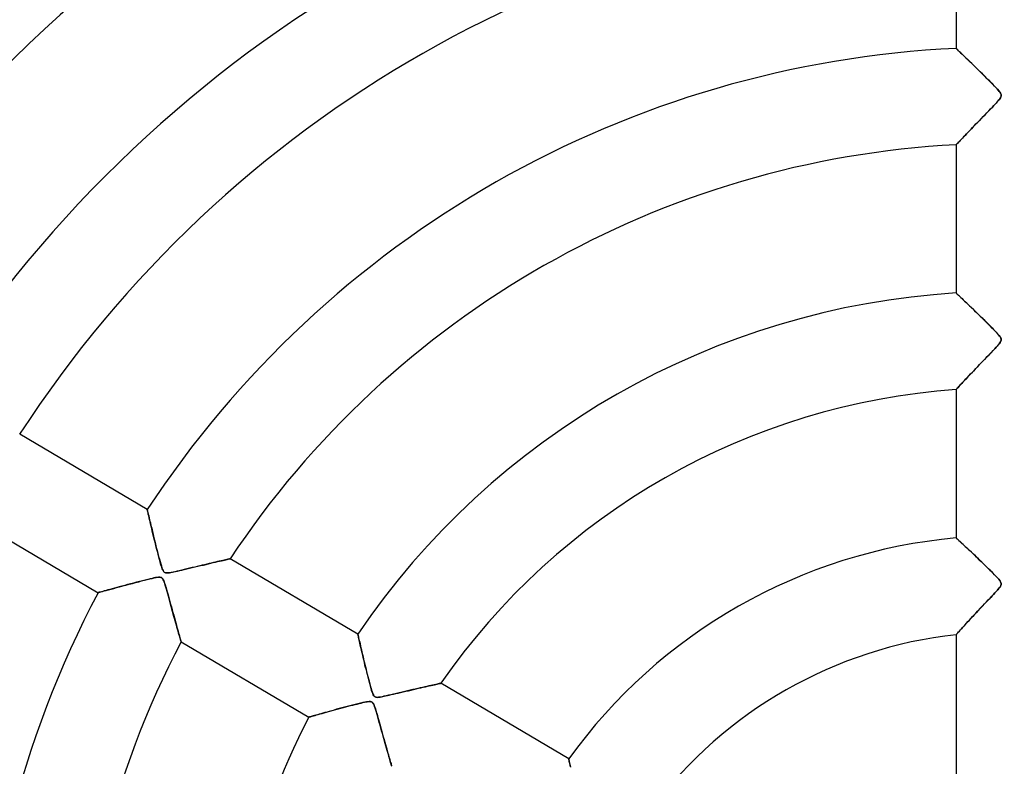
# Model space of a CAD drawing. Header units: millimetres. Extents: x -625 to 625, y -625 to 625.
# Tile 20 of 56: x -102 to 0, y 32 to 109. Entities that reach past the tile are written whole.
import ezdxf

# ---------------------------------------------------------------- set-up
doc = ezdxf.new("R2010")
doc.units = ezdxf.units.MM
doc.layers.add('HIDDEN', color=7, linetype='Continuous')
doc.layers.add('THICK', color=7, linetype='Continuous')

msp = doc.modelspace()

# ---------------------------------------------------------------- linework, layer by layer
at = {"layer": 'HIDDEN'}
for p, q in [((-4.99, 106.16), (-5, 106.17)), ((-4.96, 106.13), (-4.99, 106.16)), ((-4.9, 106.08), (-4.96, 106.13)), ((-4.83, 106.01), (-4.9, 106.08)), ((-4.74, 105.93), (-4.83, 106.01)), ((-4.64, 105.83), (-4.74, 105.93)), ((-4.52, 105.71), (-4.64, 105.83)), ((-4.38, 105.58), (-4.52, 105.71)), ((-4.24, 105.44), (-4.38, 105.58)), ((-4.08, 105.29), (-4.24, 105.44)), ((-3.92, 105.13), (-4.08, 105.29)), ((-3.74, 104.96), (-3.92, 105.13)), ((-3.56, 104.78), (-3.74, 104.96)), ((-3.37, 104.6), (-3.56, 104.78)), ((-3.16, 104.4), (-3.37, 104.6)), ((-2.95, 104.19), (-3.16, 104.4)), ((-2.73, 103.98), (-2.95, 104.19)), ((-2.5, 103.75), (-2.73, 103.98)), ((-2.27, 103.52), (-2.5, 103.75)), ((-2.03, 103.29), (-2.27, 103.52)), ((-1.81, 103.06), (-2.03, 103.29)), ((-1.59, 102.85), (-1.81, 103.06)), ((-1.39, 102.64), (-1.59, 102.85)), ((-1.2, 102.45), (-1.39, 102.64)), ((-1.03, 102.27), (-1.2, 102.45)), ((-0.87, 102.11), (-1.03, 102.27)), ((-0.74, 101.97), (-0.87, 102.11)), ((-0.63, 101.84), (-0.74, 101.97)), ((-0.53, 101.72), (-0.63, 101.84)), ((-0.44, 101.6), (-0.53, 101.72)), ((-0.48, 100.94), (-0.41, 101.04)), ((-0.37, 101.5), (-0.44, 101.6)), ((-0.41, 101.04), (-0.35, 101.14)), ((-0.33, 101.41), (-0.37, 101.5)), ((-0.35, 101.14), (-0.32, 101.23)), ((-0.32, 101.32), (-0.33, 101.41)), ((-0.32, 101.23), (-0.32, 101.32)), ((-1.42, 99.9), (-1.24, 100.09)), ((-1.24, 100.09), (-1.08, 100.26)), ((-1.08, 100.26), (-0.93, 100.43)), ((-0.93, 100.43), (-0.79, 100.58)), ((-0.79, 100.58), (-0.67, 100.71)), ((-0.67, 100.71), (-0.56, 100.83)), ((-0.56, 100.83), (-0.48, 100.94)), ((-2.38, 98.91), (-2.19, 99.1)), ((-2.19, 99.1), (-2, 99.3)), ((-2, 99.3), (-1.81, 99.51)), ((-1.81, 99.51), (-1.61, 99.71)), ((-1.61, 99.71), (-1.42, 99.9)), ((-3.28, 97.98), (-3.11, 98.15)), ((-3.11, 98.15), (-2.94, 98.34)), ((-2.94, 98.34), (-2.76, 98.52)), ((-2.76, 98.52), (-2.57, 98.71)), ((-2.57, 98.71), (-2.38, 98.91)), ((-4.33, 96.88), (-4.2, 97.02)), ((-4.2, 97.02), (-4.07, 97.16)), ((-4.07, 97.16), (-3.92, 97.31)), ((-3.92, 97.31), (-3.77, 97.47)), ((-3.77, 97.47), (-3.62, 97.63)), ((-3.62, 97.63), (-3.45, 97.8)), ((-3.45, 97.8), (-3.28, 97.98)), ((-5, 96.18), (-4.99, 96.19)), ((-4.99, 96.19), (-4.97, 96.21)), ((-4.97, 96.21), (-4.94, 96.25)), ((-4.94, 96.25), (-4.89, 96.3)), ((-4.89, 96.3), (-4.82, 96.37)), ((-4.82, 96.37), (-4.75, 96.45)), ((-4.75, 96.45), (-4.66, 96.54)), ((-4.66, 96.54), (-4.56, 96.64)), ((-4.56, 96.64), (-4.45, 96.76)), ((-4.45, 96.76), (-4.33, 96.88)), ((-4.99, 80.8), (-5, 80.81)), ((-4.97, 80.78), (-4.99, 80.8)), ((-4.93, 80.75), (-4.97, 80.78)), ((-4.88, 80.7), (-4.93, 80.75)), ((-4.82, 80.64), (-4.88, 80.7)), ((-4.74, 80.56), (-4.82, 80.64)), ((-4.65, 80.48), (-4.74, 80.56)), ((-4.55, 80.38), (-4.65, 80.48)), ((-4.44, 80.28), (-4.55, 80.38)), ((-4.32, 80.16), (-4.44, 80.28)), ((-4.19, 80.04), (-4.32, 80.16)), ((-4.05, 79.91), (-4.19, 80.04)), ((-3.9, 79.76), (-4.05, 79.91)), ((-3.74, 79.61), (-3.9, 79.76)), ((-3.57, 79.45), (-3.74, 79.61)), ((-3.39, 79.28), (-3.57, 79.45)), ((-3.21, 79.1), (-3.39, 79.28)), ((-3.02, 78.92), (-3.21, 79.1)), ((-2.83, 78.73), (-3.02, 78.92)), ((-2.63, 78.54), (-2.83, 78.73)), ((-2.43, 78.35), (-2.63, 78.54)), ((-2.23, 78.15), (-2.43, 78.35)), ((-2.03, 77.95), (-2.23, 78.15)), ((-1.82, 77.75), (-2.03, 77.95)), ((-1.62, 77.54), (-1.82, 77.75)), ((-1.41, 77.34), (-1.62, 77.54)), ((-1.21, 77.13), (-1.41, 77.34)), ((-1.03, 76.94), (-1.21, 77.13)), ((-0.86, 76.77), (-1.03, 76.94)), ((-0.71, 76.61), (-0.86, 76.77)), ((-0.59, 76.47), (-0.71, 76.61)), ((-0.49, 76.35), (-0.59, 76.47)), ((-0.57, 75.49), (-0.47, 75.63)), ((-0.41, 76.23), (-0.49, 76.35)), ((-0.47, 75.63), (-0.39, 75.74)), ((-0.35, 76.12), (-0.41, 76.23)), ((-0.39, 75.74), (-0.34, 75.84)), ((-0.32, 76.02), (-0.35, 76.12)), ((-0.34, 75.84), (-0.32, 75.93)), ((-0.32, 75.93), (-0.32, 76.02)), ((-1.54, 74.45), (-1.34, 74.66)), ((-1.34, 74.66), (-1.16, 74.85)), ((-1.16, 74.85), (-0.99, 75.03)), ((-0.99, 75.03), (-0.83, 75.2)), ((-0.83, 75.2), (-0.7, 75.35)), ((-0.7, 75.35), (-0.57, 75.49)), ((-2.56, 73.39), (-2.36, 73.6)), ((-2.36, 73.6), (-2.16, 73.81)), ((-2.16, 73.81), (-1.96, 74.02)), ((-1.96, 74.02), (-1.75, 74.24)), ((-1.75, 74.24), (-1.54, 74.45)), ((-3.49, 72.42), (-3.31, 72.6)), ((-3.31, 72.6), (-3.13, 72.79)), ((-3.13, 72.79), (-2.95, 72.99)), ((-2.95, 72.99), (-2.76, 73.19)), ((-2.76, 73.19), (-2.56, 73.39)), ((-4.52, 71.33), (-4.4, 71.45)), ((-4.4, 71.45), (-4.27, 71.59)), ((-4.27, 71.59), (-4.13, 71.74)), ((-4.13, 71.74), (-3.98, 71.9)), ((-3.98, 71.9), (-3.82, 72.06)), ((-3.82, 72.06), (-3.66, 72.24)), ((-3.66, 72.24), (-3.49, 72.42)), ((-5, 70.81), (-4.99, 70.82)), ((-4.99, 70.82), (-4.97, 70.84)), ((-4.97, 70.84), (-4.93, 70.89)), ((-4.93, 70.89), (-4.87, 70.94)), ((-4.87, 70.94), (-4.8, 71.02)), ((-4.8, 71.02), (-4.72, 71.11)), ((-4.72, 71.11), (-4.62, 71.21)), ((-4.62, 71.21), (-4.52, 71.33)), ((-88.84, 58.35), (-88.84, 58.33)), ((-88.84, 58.33), (-88.82, 58.28)), ((-88.82, 58.28), (-88.8, 58.19)), ((-88.8, 58.19), (-88.77, 58.06)), ((-88.77, 58.06), (-88.74, 57.9)), ((-88.74, 57.9), (-88.69, 57.71)), ((-88.69, 57.71), (-88.64, 57.5)), ((-88.64, 57.5), (-88.59, 57.26)), ((-88.59, 57.26), (-88.52, 57)), ((-88.52, 57), (-88.46, 56.72)), ((-88.46, 56.72), (-88.38, 56.42)), ((-88.38, 56.42), (-88.31, 56.1)), ((-88.31, 56.1), (-88.23, 55.78)), ((-88.23, 55.78), (-88.15, 55.44)), ((-88.15, 55.44), (-88.06, 55.1)), ((-4.99, 55.41), (-5, 55.41)), ((-4.97, 55.38), (-4.99, 55.41)), ((-4.93, 55.35), (-4.97, 55.38)), ((-4.87, 55.3), (-4.93, 55.35)), ((-4.8, 55.23), (-4.87, 55.3)), ((-4.72, 55.15), (-4.8, 55.23)), ((-4.62, 55.06), (-4.72, 55.15)), ((-88.06, 55.1), (-87.98, 54.77)), ((-87.98, 54.77), (-87.9, 54.44)), ((-87.9, 54.44), (-87.82, 54.11)), ((-87.82, 54.11), (-87.74, 53.8)), ((-4.51, 54.96), (-4.62, 55.06)), ((-4.39, 54.85), (-4.51, 54.96)), ((-4.25, 54.73), (-4.39, 54.85)), ((-4.11, 54.59), (-4.25, 54.73)), ((-3.95, 54.44), (-4.11, 54.59)), ((-3.78, 54.28), (-3.95, 54.44)), ((-3.6, 54.11), (-3.78, 54.28)), ((-3.41, 53.93), (-3.6, 54.11)), ((-87.74, 53.8), (-87.66, 53.51)), ((-87.66, 53.51), (-87.58, 53.23)), ((-87.58, 53.23), (-87.51, 52.97)), ((-81.16, 53.05), (-80.98, 53.09)), ((-80.98, 53.09), (-80.82, 53.13)), ((-80.82, 53.13), (-80.68, 53.16)), ((-80.68, 53.16), (-80.55, 53.19)), ((-80.55, 53.19), (-80.44, 53.22)), ((-80.44, 53.22), (-80.36, 53.24)), ((-80.36, 53.24), (-80.29, 53.25)), ((-80.29, 53.25), (-80.25, 53.26)), ((-80.25, 53.26), (-80.24, 53.26)), ((-3.21, 53.75), (-3.41, 53.93)), ((-3, 53.55), (-3.21, 53.75)), ((-2.79, 53.35), (-3, 53.55)), ((-2.57, 53.13), (-2.79, 53.35)), ((-2.34, 52.92), (-2.57, 53.13)), ((-87.51, 52.97), (-87.44, 52.73)), ((-87.44, 52.73), (-87.38, 52.51)), ((-87.38, 52.51), (-87.32, 52.32)), ((-87.32, 52.32), (-87.26, 52.16)), ((-87.26, 52.16), (-87.2, 52.03)), ((-85.48, 52.03), (-85.25, 52.08)), ((-85.25, 52.08), (-85, 52.14)), ((-85, 52.14), (-84.74, 52.2)), ((-84.74, 52.2), (-84.47, 52.27)), ((-84.47, 52.27), (-84.19, 52.34)), ((-84.19, 52.34), (-83.9, 52.41)), ((-83.9, 52.41), (-83.6, 52.48)), ((-83.6, 52.48), (-83.31, 52.55)), ((-83.31, 52.55), (-83.02, 52.61)), ((-83.02, 52.61), (-82.75, 52.68)), ((-82.75, 52.68), (-82.49, 52.74)), ((-82.49, 52.74), (-82.24, 52.8)), ((-82.24, 52.8), (-82, 52.86)), ((-82, 52.86), (-81.77, 52.91)), ((-81.77, 52.91), (-81.55, 52.96)), ((-81.55, 52.96), (-81.35, 53.01)), ((-81.35, 53.01), (-81.16, 53.05)), ((-2.11, 52.69), (-2.34, 52.92)), ((-1.87, 52.46), (-2.11, 52.69)), ((-1.63, 52.22), (-1.87, 52.46)), ((-1.41, 52), (-1.63, 52.22)), ((-89.06, 51.05), (-89.34, 50.98)), ((-88.79, 51.12), (-89.06, 51.05)), ((-88.55, 51.18), (-88.79, 51.12)), ((-88.34, 51.23), (-88.55, 51.18)), ((-88.15, 51.27), (-88.34, 51.23)), ((-87.98, 51.3), (-88.15, 51.27)), ((-87.82, 51.33), (-87.98, 51.3)), ((-87.68, 51.34), (-87.82, 51.33)), ((-87.55, 51.35), (-87.68, 51.34)), ((-87.45, 51.33), (-87.55, 51.35)), ((-87.37, 51.3), (-87.45, 51.33)), ((-87.3, 51.25), (-87.37, 51.3)), ((-87.24, 51.18), (-87.3, 51.25)), ((-87.18, 51.08), (-87.24, 51.18)), ((-87.2, 52.03), (-87.14, 51.94)), ((-87.13, 50.97), (-87.18, 51.08)), ((-87.14, 51.94), (-87.09, 51.88)), ((-87.09, 51.88), (-87.02, 51.83)), ((-87.02, 51.83), (-86.95, 51.8)), ((-86.95, 51.8), (-86.87, 51.79)), ((-86.87, 51.79), (-86.77, 51.79)), ((-86.77, 51.79), (-86.65, 51.79)), ((-86.65, 51.79), (-86.52, 51.81)), ((-86.52, 51.81), (-86.38, 51.83)), ((-86.38, 51.83), (-86.23, 51.86)), ((-86.23, 51.86), (-86.08, 51.89)), ((-86.08, 51.89), (-85.9, 51.93)), ((-85.9, 51.93), (-85.7, 51.98)), ((-85.7, 51.98), (-85.48, 52.03)), ((-1.2, 51.79), (-1.41, 52)), ((-1.01, 51.6), (-1.2, 51.79)), ((-0.84, 51.43), (-1.01, 51.6)), ((-0.7, 51.27), (-0.84, 51.43)), ((-0.58, 51.13), (-0.7, 51.27)), ((-0.48, 51), (-0.58, 51.13)), ((-92.92, 50.03), (-93.11, 49.97)), ((-92.71, 50.08), (-92.92, 50.03)), ((-92.49, 50.14), (-92.71, 50.08)), ((-92.25, 50.21), (-92.49, 50.14)), ((-92, 50.28), (-92.25, 50.21)), ((-91.74, 50.35), (-92, 50.28)), ((-91.47, 50.42), (-91.74, 50.35)), ((-91.18, 50.5), (-91.47, 50.42)), ((-90.89, 50.58), (-91.18, 50.5)), ((-90.58, 50.66), (-90.89, 50.58)), ((-90.26, 50.74), (-90.58, 50.66)), ((-89.94, 50.83), (-90.26, 50.74)), ((-89.63, 50.91), (-89.94, 50.83)), ((-89.34, 50.98), (-89.63, 50.91)), ((-87.08, 50.84), (-87.13, 50.97)), ((-87.03, 50.69), (-87.08, 50.84)), ((-86.97, 50.52), (-87.03, 50.69)), ((-86.91, 50.32), (-86.97, 50.52)), ((-86.85, 50.11), (-86.91, 50.32)), ((-86.78, 49.88), (-86.85, 50.11)), ((-0.72, 50), (-0.62, 50.12)), ((-0.62, 50.12), (-0.52, 50.24)), ((-0.52, 50.24), (-0.43, 50.36)), ((-0.39, 50.88), (-0.48, 51)), ((-0.43, 50.36), (-0.36, 50.48)), ((-0.34, 50.77), (-0.39, 50.88)), ((-0.36, 50.48), (-0.32, 50.58)), ((-0.32, 50.68), (-0.34, 50.77)), ((-0.32, 50.58), (-0.32, 50.68)), ((-93.92, 49.75), (-93.93, 49.74)), ((-93.88, 49.76), (-93.92, 49.75)), ((-93.81, 49.78), (-93.88, 49.76)), ((-93.71, 49.8), (-93.81, 49.78)), ((-93.59, 49.84), (-93.71, 49.8)), ((-93.45, 49.88), (-93.59, 49.84)), ((-93.29, 49.92), (-93.45, 49.88)), ((-93.11, 49.97), (-93.29, 49.92)), ((-86.71, 49.63), (-86.78, 49.88)), ((-86.64, 49.37), (-86.71, 49.63)), ((-86.57, 49.1), (-86.64, 49.37)), ((-86.49, 48.83), (-86.57, 49.1)), ((-1.85, 48.79), (-1.66, 49)), ((-1.66, 49), (-1.47, 49.19)), ((-1.47, 49.19), (-1.29, 49.38)), ((-1.29, 49.38), (-1.13, 49.55)), ((-1.13, 49.55), (-0.98, 49.71)), ((-0.98, 49.71), (-0.84, 49.86)), ((-0.84, 49.86), (-0.72, 50)), ((-86.42, 48.56), (-86.49, 48.83)), ((-86.35, 48.3), (-86.42, 48.56)), ((-86.28, 48.04), (-86.35, 48.3)), ((-86.21, 47.78), (-86.28, 48.04)), ((-2.78, 47.81), (-2.6, 48)), ((-2.6, 48), (-2.41, 48.2)), ((-2.41, 48.2), (-2.23, 48.39)), ((-2.23, 48.39), (-2.04, 48.59)), ((-2.04, 48.59), (-1.85, 48.79)), ((-86.14, 47.53), (-86.21, 47.78)), ((-86.07, 47.29), (-86.14, 47.53)), ((-86, 47.05), (-86.07, 47.29)), ((-85.94, 46.81), (-86, 47.05)), ((-3.62, 46.91), (-3.46, 47.08)), ((-3.46, 47.08), (-3.29, 47.26)), ((-3.29, 47.26), (-3.13, 47.44)), ((-3.13, 47.44), (-2.95, 47.62)), ((-2.95, 47.62), (-2.78, 47.81)), ((-85.88, 46.59), (-85.94, 46.81)), ((-85.82, 46.37), (-85.88, 46.59)), ((-85.76, 46.16), (-85.82, 46.37)), ((-85.7, 45.96), (-85.76, 46.16)), ((-85.65, 45.77), (-85.7, 45.96)), ((-4.55, 45.88), (-4.44, 46)), ((-4.44, 46), (-4.33, 46.13)), ((-4.33, 46.13), (-4.2, 46.27)), ((-4.2, 46.27), (-4.06, 46.42)), ((-4.06, 46.42), (-3.92, 46.58)), ((-3.92, 46.58), (-3.77, 46.74)), ((-3.77, 46.74), (-3.62, 46.91)), ((-85.6, 45.59), (-85.65, 45.77)), ((-85.55, 45.42), (-85.6, 45.59)), ((-85.51, 45.27), (-85.55, 45.42)), ((-85.47, 45.13), (-85.51, 45.27)), ((-85.43, 45.01), (-85.47, 45.13)), ((-85.4, 44.9), (-85.43, 45.01)), ((-67.01, 45.44), (-67.01, 45.43)), ((-67.01, 45.43), (-67, 45.4)), ((-67, 45.4), (-66.99, 45.34)), ((-66.99, 45.34), (-66.97, 45.27)), ((-66.97, 45.27), (-66.95, 45.17)), ((-66.95, 45.17), (-66.93, 45.06)), ((-66.93, 45.06), (-66.9, 44.93)), ((-66.9, 44.93), (-66.86, 44.78)), ((-5, 45.39), (-4.99, 45.39)), ((-4.99, 45.39), (-4.97, 45.42)), ((-4.97, 45.42), (-4.93, 45.46)), ((-4.93, 45.46), (-4.88, 45.52)), ((-4.88, 45.52), (-4.82, 45.59)), ((-4.82, 45.59), (-4.74, 45.67)), ((-4.74, 45.67), (-4.65, 45.77)), ((-4.65, 45.77), (-4.55, 45.88)), ((-85.38, 44.82), (-85.4, 44.9)), ((-85.36, 44.75), (-85.38, 44.82)), ((-85.34, 44.7), (-85.36, 44.75)), ((-85.33, 44.67), (-85.34, 44.7)), ((-85.33, 44.66), (-85.33, 44.67)), ((-66.86, 44.78), (-66.82, 44.61)), ((-66.82, 44.61), (-66.78, 44.43)), ((-66.78, 44.43), (-66.74, 44.24)), ((-66.74, 44.24), (-66.69, 44.03)), ((-66.69, 44.03), (-66.64, 43.82)), ((-66.64, 43.82), (-66.59, 43.59)), ((-66.59, 43.59), (-66.53, 43.35)), ((-66.53, 43.35), (-66.47, 43.1)), ((-66.47, 43.1), (-66.41, 42.85)), ((-66.41, 42.85), (-66.35, 42.59)), ((-66.35, 42.59), (-66.29, 42.33)), ((-66.29, 42.33), (-66.22, 42.06)), ((-66.22, 42.06), (-66.16, 41.81)), ((-66.16, 41.81), (-66.1, 41.55)), ((-66.1, 41.55), (-66.03, 41.3)), ((-66.03, 41.3), (-65.97, 41.06)), ((-65.97, 41.06), (-65.91, 40.82)), ((-65.91, 40.82), (-65.85, 40.6)), ((-65.85, 40.6), (-65.8, 40.38)), ((-65.8, 40.38), (-65.74, 40.17)), ((-65.74, 40.17), (-65.69, 39.98)), ((-65.69, 39.98), (-65.64, 39.8)), ((-60.96, 39.77), (-60.71, 39.83)), ((-60.71, 39.83), (-60.47, 39.89)), ((-60.47, 39.89), (-60.24, 39.94)), ((-60.24, 39.94), (-60.01, 39.99)), ((-60.01, 39.99), (-59.8, 40.04)), ((-59.8, 40.04), (-59.61, 40.08)), ((-59.61, 40.08), (-59.42, 40.12)), ((-59.42, 40.12), (-59.25, 40.16)), ((-59.25, 40.16), (-59.08, 40.2)), ((-59.08, 40.2), (-58.94, 40.23)), ((-58.94, 40.23), (-58.8, 40.26)), ((-58.8, 40.26), (-58.68, 40.29)), ((-58.68, 40.29), (-58.59, 40.31)), ((-58.59, 40.31), (-58.51, 40.33)), ((-58.51, 40.33), (-58.45, 40.34)), ((-58.45, 40.34), (-58.41, 40.35)), ((-58.41, 40.35), (-58.4, 40.35)), ((-65.64, 39.8), (-65.59, 39.64)), ((-65.59, 39.64), (-65.54, 39.49)), ((-65.54, 39.49), (-65.49, 39.35)), ((-65.49, 39.35), (-65.45, 39.24)), ((-65.45, 39.24), (-65.4, 39.14)), ((-65.4, 39.14), (-65.36, 39.07)), ((-65.36, 39.07), (-65.32, 39.02)), ((-65.32, 39.02), (-65.27, 38.97)), ((-65.27, 38.97), (-65.22, 38.94)), ((-65.22, 38.94), (-65.16, 38.92)), ((-65.16, 38.92), (-65.1, 38.9)), ((-65.1, 38.9), (-65.02, 38.89)), ((-65.02, 38.89), (-64.92, 38.9)), ((-64.92, 38.9), (-64.81, 38.91)), ((-64.81, 38.91), (-64.69, 38.92)), ((-64.69, 38.92), (-64.56, 38.95)), ((-64.56, 38.95), (-64.43, 38.97)), ((-64.43, 38.97), (-64.29, 39)), ((-64.29, 39), (-64.13, 39.04)), ((-64.13, 39.04), (-63.95, 39.08)), ((-63.95, 39.08), (-63.75, 39.12)), ((-63.75, 39.12), (-63.54, 39.17)), ((-63.54, 39.17), (-63.32, 39.22)), ((-63.32, 39.22), (-63.08, 39.28)), ((-63.08, 39.28), (-62.84, 39.33)), ((-62.84, 39.33), (-62.58, 39.39)), ((-62.58, 39.39), (-62.32, 39.46)), ((-62.32, 39.46), (-62.05, 39.52)), ((-62.05, 39.52), (-61.77, 39.58)), ((-61.77, 39.58), (-61.5, 39.65)), ((-61.5, 39.65), (-61.23, 39.71)), ((-61.23, 39.71), (-60.96, 39.77)), ((-68.67, 37.79), (-68.94, 37.72)), ((-68.4, 37.86), (-68.67, 37.79)), ((-68.13, 37.94), (-68.4, 37.86)), ((-67.85, 38.01), (-68.13, 37.94)), ((-67.57, 38.08), (-67.85, 38.01)), ((-67.28, 38.15), (-67.57, 38.08)), ((-67.01, 38.22), (-67.28, 38.15)), ((-66.75, 38.28), (-67.01, 38.22)), ((-66.51, 38.34), (-66.75, 38.28)), ((-66.3, 38.38), (-66.51, 38.34)), ((-66.12, 38.42), (-66.3, 38.38)), ((-65.96, 38.44), (-66.12, 38.42)), ((-65.82, 38.45), (-65.96, 38.44)), ((-65.7, 38.45), (-65.82, 38.45)), ((-65.6, 38.42), (-65.7, 38.45)), ((-65.52, 38.38), (-65.6, 38.42)), ((-65.46, 38.31), (-65.52, 38.38)), ((-65.39, 38.22), (-65.46, 38.31)), ((-65.33, 38.09), (-65.39, 38.22)), ((-65.27, 37.94), (-65.33, 38.09)), ((-65.21, 37.76), (-65.27, 37.94)), ((-72.09, 36.84), (-72.1, 36.83)), ((-72.06, 36.84), (-72.09, 36.84)), ((-72.01, 36.86), (-72.06, 36.84)), ((-71.94, 36.88), (-72.01, 36.86)), ((-71.86, 36.9), (-71.94, 36.88)), ((-71.76, 36.93), (-71.86, 36.9)), ((-71.64, 36.97), (-71.76, 36.93)), ((-71.5, 37), (-71.64, 36.97)), ((-71.36, 37.05), (-71.5, 37)), ((-71.2, 37.09), (-71.36, 37.05)), ((-71.03, 37.14), (-71.2, 37.09)), ((-70.84, 37.19), (-71.03, 37.14)), ((-70.64, 37.25), (-70.84, 37.19)), ((-70.43, 37.31), (-70.64, 37.25)), ((-70.2, 37.37), (-70.43, 37.31)), ((-69.97, 37.44), (-70.2, 37.37)), ((-69.72, 37.51), (-69.97, 37.44)), ((-69.47, 37.57), (-69.72, 37.51)), ((-69.21, 37.65), (-69.47, 37.57)), ((-68.94, 37.72), (-69.21, 37.65)), ((-65.15, 37.56), (-65.21, 37.76)), ((-65.09, 37.34), (-65.15, 37.56)), ((-65.02, 37.11), (-65.09, 37.34)), ((-64.95, 36.85), (-65.02, 37.11)), ((-64.87, 36.57), (-64.95, 36.85)), ((-64.79, 36.28), (-64.87, 36.57)), ((-64.71, 36), (-64.79, 36.28)), ((-64.63, 35.71), (-64.71, 36)), ((-64.55, 35.43), (-64.63, 35.71)), ((-64.47, 35.15), (-64.55, 35.43)), ((-64.4, 34.88), (-64.47, 35.15)), ((-64.32, 34.62), (-64.4, 34.88)), ((-64.25, 34.36), (-64.32, 34.62)), ((-64.18, 34.11), (-64.25, 34.36)), ((-64.11, 33.86), (-64.18, 34.11)), ((-64.04, 33.62), (-64.11, 33.86)), ((-63.97, 33.39), (-64.04, 33.62)), ((-63.91, 33.17), (-63.97, 33.39)), ((-63.85, 32.97), (-63.91, 33.17)), ((-63.8, 32.77), (-63.85, 32.97)), ((-63.74, 32.59), (-63.8, 32.77)), ((-63.69, 32.42), (-63.74, 32.59)), ((-63.65, 32.27), (-63.69, 32.42)), ((-63.61, 32.13), (-63.65, 32.27)), ((-63.57, 32.02), (-63.61, 32.13)), ((-63.55, 31.92), (-63.57, 32.02)), ((-63.52, 31.84), (-63.55, 31.92)), ((-63.51, 31.79), (-63.52, 31.84)), ((-63.5, 31.75), (-63.51, 31.79)), ((-63.49, 31.74), (-63.5, 31.75)), ((-45.15, 32.51), (-45.15, 32.5)), ((-45.15, 32.5), (-45.14, 32.47)), ((-45.14, 32.47), (-45.13, 32.41)), ((-45.13, 32.41), (-45.11, 32.33)), ((-45.11, 32.33), (-45.09, 32.23)), ((-45.09, 32.23), (-45.07, 32.11)), ((-45.07, 32.11), (-45.04, 31.97)), ((-45.04, 31.97), (-45, 31.82)), ((-45, 31.82), (-44.97, 31.64))]:
    msp.add_line(p, q, dxfattribs=at)
for radius, start, end in [(506.5, 0, 180), (502.5, 0, 180), (450, 0, 180), (202.6, 0, 180), (184.35, 90, 270), (177.28, 90, 180)]:
    msp.add_arc((0, 0), radius, start, end, dxfattribs=at)
at = {"layer": 'THICK'}
for p, q in [((-5, 121.53), (-5, 106.17)), ((-5, 106.17), (-4.99, 106.16)), ((-4.99, 106.16), (-4.95, 106.12)), ((-4.95, 106.12), (-4.88, 106.06)), ((-4.88, 106.06), (-4.79, 105.97)), ((-4.79, 105.97), (-4.67, 105.85)), ((-4.67, 105.85), (-4.53, 105.72)), ((-4.53, 105.72), (-4.37, 105.57)), ((-4.37, 105.57), (-4.19, 105.4)), ((-4.19, 105.4), (-4, 105.21)), ((-4, 105.21), (-3.79, 105.01)), ((-3.79, 105.01), (-3.57, 104.8)), ((-3.57, 104.8), (-3.34, 104.57)), ((-3.34, 104.57), (-3.1, 104.34)), ((-3.1, 104.34), (-2.85, 104.09)), ((-2.85, 104.09), (-2.6, 103.85)), ((-2.6, 103.85), (-2.35, 103.61)), ((-2.35, 103.61), (-2.11, 103.37)), ((-2.11, 103.37), (-1.88, 103.13)), ((-1.88, 103.13), (-1.65, 102.91)), ((-1.65, 102.91), (-1.43, 102.69)), ((-1.43, 102.69), (-1.23, 102.48)), ((-1.23, 102.48), (-1.04, 102.29)), ((-1.04, 102.29), (-0.87, 102.11)), ((-0.87, 102.11), (-0.72, 101.94)), ((-0.72, 101.94), (-0.58, 101.79)), ((-0.58, 101.79), (-0.48, 101.65)), ((-0.48, 101.65), (-0.4, 101.54)), ((-0.4, 101.05), (-0.47, 100.95)), ((-0.4, 101.54), (-0.35, 101.45)), ((-0.36, 101.14), (-0.4, 101.05)), ((-0.33, 101.22), (-0.36, 101.14)), ((-0.35, 101.45), (-0.32, 101.37)), ((-0.32, 101.29), (-0.33, 101.22)), ((-0.32, 101.37), (-0.32, 101.29)), ((-1.27, 100.06), (-1.43, 99.89)), ((-1.12, 100.22), (-1.27, 100.06)), ((-0.98, 100.37), (-1.12, 100.22)), ((-0.85, 100.51), (-0.98, 100.37)), ((-0.74, 100.62), (-0.85, 100.51)), ((-0.65, 100.73), (-0.74, 100.62)), ((-0.55, 100.84), (-0.65, 100.73)), ((-0.47, 100.95), (-0.55, 100.84)), ((-2.19, 99.1), (-2.4, 98.89)), ((-1.99, 99.31), (-2.19, 99.1)), ((-1.8, 99.51), (-1.99, 99.31)), ((-1.61, 99.71), (-1.8, 99.51)), ((-1.43, 99.89), (-1.61, 99.71)), ((-3.22, 98.04), (-3.41, 97.85)), ((-3.02, 98.25), (-3.22, 98.04)), ((-2.82, 98.46), (-3.02, 98.25)), ((-2.61, 98.67), (-2.82, 98.46)), ((-2.4, 98.89), (-2.61, 98.67)), ((-4.22, 97), (-4.35, 96.86)), ((-4.07, 97.16), (-4.22, 97)), ((-3.92, 97.31), (-4.07, 97.16)), ((-3.76, 97.48), (-3.92, 97.31)), ((-3.59, 97.66), (-3.76, 97.48)), ((-3.41, 97.85), (-3.59, 97.66)), ((-4.99, 96.19), (-5, 96.18)), ((-5, 96.18), (-5, 80.81)), ((-4.96, 96.22), (-4.99, 96.19)), ((-4.92, 96.27), (-4.96, 96.22)), ((-4.86, 96.33), (-4.92, 96.27)), ((-4.78, 96.41), (-4.86, 96.33)), ((-4.69, 96.5), (-4.78, 96.41)), ((-4.59, 96.61), (-4.69, 96.5)), ((-4.47, 96.73), (-4.59, 96.61)), ((-4.35, 96.86), (-4.47, 96.73)), ((-5, 80.81), (-4.99, 80.8)), ((-4.99, 80.8), (-4.97, 80.78)), ((-4.97, 80.78), (-4.93, 80.74)), ((-4.93, 80.74), (-4.87, 80.69)), ((-4.87, 80.69), (-4.8, 80.62)), ((-4.8, 80.62), (-4.72, 80.54)), ((-4.72, 80.54), (-4.62, 80.45)), ((-4.62, 80.45), (-4.51, 80.35)), ((-4.51, 80.35), (-4.38, 80.23)), ((-4.38, 80.23), (-4.25, 80.1)), ((-4.25, 80.1), (-4.11, 79.96)), ((-4.11, 79.96), (-3.95, 79.82)), ((-3.95, 79.82), (-3.79, 79.66)), ((-3.79, 79.66), (-3.62, 79.5)), ((-3.62, 79.5), (-3.45, 79.33)), ((-3.45, 79.33), (-3.26, 79.16)), ((-3.26, 79.16), (-3.08, 78.97)), ((-3.08, 78.97), (-2.88, 78.79)), ((-2.88, 78.79), (-2.69, 78.6)), ((-2.69, 78.6), (-2.5, 78.41)), ((-2.5, 78.41), (-2.31, 78.23)), ((-2.31, 78.23), (-2.12, 78.04)), ((-2.12, 78.04), (-1.94, 77.86)), ((-1.94, 77.86), (-1.76, 77.68)), ((-1.76, 77.68), (-1.59, 77.51)), ((-1.59, 77.51), (-1.42, 77.35)), ((-1.42, 77.35), (-1.26, 77.19)), ((-1.26, 77.19), (-1.12, 77.04)), ((-1.12, 77.04), (-0.98, 76.89)), ((-0.98, 76.89), (-0.85, 76.76)), ((-0.85, 76.76), (-0.73, 76.63)), ((-0.73, 76.63), (-0.63, 76.51)), ((-0.63, 76.51), (-0.53, 76.4)), ((-0.5, 75.59), (-0.57, 75.5)), ((-0.53, 76.4), (-0.46, 76.31)), ((-0.43, 75.68), (-0.5, 75.59)), ((-0.46, 76.31), (-0.4, 76.22)), ((-0.38, 75.76), (-0.43, 75.68)), ((-0.4, 76.22), (-0.36, 76.15)), ((-0.35, 75.83), (-0.38, 75.76)), ((-0.36, 76.15), (-0.33, 76.08)), ((-0.32, 75.9), (-0.35, 75.83)), ((-0.33, 76.08), (-0.32, 76.02)), ((-0.32, 76.02), (-0.32, 75.96)), ((-0.32, 75.96), (-0.32, 75.9)), ((-1.37, 74.63), (-1.53, 74.47)), ((-1.22, 74.79), (-1.37, 74.63)), ((-1.08, 74.93), (-1.22, 74.79)), ((-0.96, 75.07), (-1.08, 74.93)), ((-0.84, 75.19), (-0.96, 75.07)), ((-0.75, 75.3), (-0.84, 75.19)), ((-0.66, 75.4), (-0.75, 75.3)), ((-0.57, 75.5), (-0.66, 75.4)), ((-2.43, 73.53), (-2.63, 73.32)), ((-2.24, 73.73), (-2.43, 73.53)), ((-2.05, 73.92), (-2.24, 73.73)), ((-1.87, 74.11), (-2.05, 73.92)), ((-1.69, 74.29), (-1.87, 74.11)), ((-1.53, 74.47), (-1.69, 74.29)), ((-3.38, 72.53), (-3.55, 72.35)), ((-3.2, 72.72), (-3.38, 72.53)), ((-3.02, 72.91), (-3.2, 72.72)), ((-2.82, 73.12), (-3.02, 72.91)), ((-2.63, 73.32), (-2.82, 73.12)), ((-4.29, 71.57), (-4.41, 71.44)), ((-4.16, 71.71), (-4.29, 71.57)), ((-4.02, 71.86), (-4.16, 71.71)), ((-3.87, 72.01), (-4.02, 71.86)), ((-3.71, 72.18), (-3.87, 72.01)), ((-3.55, 72.35), (-3.71, 72.18)), ((-4.99, 70.82), (-5, 70.81)), ((-5, 70.81), (-5, 55.41)), ((-4.97, 70.84), (-4.99, 70.82)), ((-4.93, 70.89), (-4.97, 70.84)), ((-4.87, 70.95), (-4.93, 70.89)), ((-4.8, 71.02), (-4.87, 70.95)), ((-4.72, 71.11), (-4.8, 71.02)), ((-4.63, 71.21), (-4.72, 71.11)), ((-4.52, 71.32), (-4.63, 71.21)), ((-4.41, 71.44), (-4.52, 71.32)), ((-88.84, 58.35), (-102.06, 66.17)), ((-88.84, 58.34), (-88.84, 58.35)), ((-88.83, 58.29), (-88.84, 58.34)), ((-88.81, 58.22), (-88.83, 58.29)), ((-88.79, 58.12), (-88.81, 58.22)), ((-107.15, 57.56), (-93.93, 49.74)), ((-88.76, 58), (-88.79, 58.12)), ((-88.73, 57.86), (-88.76, 58)), ((-88.69, 57.7), (-88.73, 57.86)), ((-88.65, 57.52), (-88.69, 57.7)), ((-88.6, 57.32), (-88.65, 57.52)), ((-88.55, 57.11), (-88.6, 57.32)), ((-88.5, 56.89), (-88.55, 57.11)), ((-88.44, 56.65), (-88.5, 56.89)), ((-88.38, 56.4), (-88.44, 56.65)), ((-88.32, 56.14), (-88.38, 56.4)), ((-88.25, 55.86), (-88.32, 56.14)), ((-88.18, 55.58), (-88.25, 55.86)), ((-88.11, 55.28), (-88.18, 55.58)), ((-88.03, 54.97), (-88.11, 55.28)), ((-5, 55.41), (-4.99, 55.41)), ((-4.99, 55.41), (-4.97, 55.38)), ((-4.97, 55.38), (-4.92, 55.34)), ((-4.92, 55.34), (-4.86, 55.29)), ((-4.86, 55.29), (-4.79, 55.22)), ((-4.79, 55.22), (-4.7, 55.14)), ((-4.7, 55.14), (-4.59, 55.04)), ((-87.95, 54.65), (-88.03, 54.97)), ((-87.87, 54.33), (-87.95, 54.65)), ((-87.79, 54.02), (-87.87, 54.33)), ((-4.59, 55.04), (-4.48, 54.93)), ((-4.48, 54.93), (-4.35, 54.81)), ((-4.35, 54.81), (-4.21, 54.68)), ((-4.21, 54.68), (-4.06, 54.54)), ((-4.06, 54.54), (-3.9, 54.39)), ((-3.9, 54.39), (-3.73, 54.24)), ((-3.73, 54.24), (-3.55, 54.07)), ((-87.72, 53.72), (-87.79, 54.02)), ((-87.64, 53.44), (-87.72, 53.72)), ((-87.57, 53.18), (-87.64, 53.44)), ((-87.51, 52.95), (-87.57, 53.18)), ((-81.02, 53.08), (-81.19, 53.05)), ((-80.86, 53.12), (-81.02, 53.08)), ((-80.72, 53.15), (-80.86, 53.12)), ((-80.6, 53.18), (-80.72, 53.15)), ((-80.49, 53.21), (-80.6, 53.18)), ((-80.4, 53.23), (-80.49, 53.21)), ((-80.33, 53.24), (-80.4, 53.23)), ((-80.28, 53.25), (-80.33, 53.24)), ((-80.25, 53.26), (-80.28, 53.25)), ((-80.24, 53.26), (-80.25, 53.26)), ((-67.01, 45.44), (-80.24, 53.26)), ((-3.55, 54.07), (-3.37, 53.9)), ((-3.37, 53.9), (-3.18, 53.72)), ((-3.18, 53.72), (-2.99, 53.54)), ((-2.99, 53.54), (-2.79, 53.35)), ((-2.79, 53.35), (-2.6, 53.16)), ((-2.6, 53.16), (-2.4, 52.98)), ((-87.45, 52.73), (-87.51, 52.95)), ((-87.39, 52.54), (-87.45, 52.73)), ((-87.34, 52.38), (-87.39, 52.54)), ((-87.29, 52.23), (-87.34, 52.38)), ((-87.23, 52.1), (-87.29, 52.23)), ((-87.17, 51.99), (-87.23, 52.1)), ((-85.27, 52.08), (-85.52, 52.02)), ((-85, 52.14), (-85.27, 52.08)), ((-84.73, 52.21), (-85, 52.14)), ((-84.46, 52.27), (-84.73, 52.21)), ((-84.19, 52.34), (-84.46, 52.27)), ((-83.92, 52.4), (-84.19, 52.34)), ((-83.66, 52.46), (-83.92, 52.4)), ((-83.4, 52.52), (-83.66, 52.46)), ((-83.15, 52.58), (-83.4, 52.52)), ((-82.9, 52.64), (-83.15, 52.58)), ((-82.66, 52.7), (-82.9, 52.64)), ((-82.42, 52.76), (-82.66, 52.7)), ((-82.2, 52.81), (-82.42, 52.76)), ((-81.97, 52.86), (-82.2, 52.81)), ((-81.76, 52.91), (-81.97, 52.86)), ((-81.56, 52.96), (-81.76, 52.91)), ((-81.37, 53), (-81.56, 52.96)), ((-81.19, 53.05), (-81.37, 53)), ((-2.4, 52.98), (-2.21, 52.79)), ((-2.21, 52.79), (-2.02, 52.61)), ((-2.02, 52.61), (-1.84, 52.43)), ((-1.84, 52.43), (-1.66, 52.26)), ((-1.66, 52.26), (-1.49, 52.09)), ((-1.49, 52.09), (-1.33, 51.93)), ((-89.42, 50.96), (-89.12, 51.04)), ((-89.12, 51.04), (-88.84, 51.11)), ((-88.84, 51.11), (-88.57, 51.17)), ((-88.57, 51.17), (-88.33, 51.23)), ((-88.33, 51.23), (-88.11, 51.28)), ((-88.11, 51.28), (-87.91, 51.31)), ((-87.91, 51.31), (-87.74, 51.34)), ((-87.74, 51.34), (-87.61, 51.35)), ((-87.61, 51.35), (-87.5, 51.34)), ((-87.5, 51.34), (-87.42, 51.32)), ((-87.42, 51.32), (-87.35, 51.29)), ((-87.35, 51.29), (-87.29, 51.24)), ((-87.29, 51.24), (-87.23, 51.18)), ((-87.23, 51.18), (-87.18, 51.09)), ((-87.18, 51.09), (-87.13, 50.98)), ((-87.11, 51.91), (-87.17, 51.99)), ((-87.05, 51.85), (-87.11, 51.91)), ((-86.97, 51.81), (-87.05, 51.85)), ((-86.88, 51.79), (-86.97, 51.81)), ((-86.76, 51.79), (-86.88, 51.79)), ((-86.64, 51.79), (-86.76, 51.79)), ((-86.5, 51.81), (-86.64, 51.79)), ((-86.35, 51.84), (-86.5, 51.81)), ((-86.17, 51.87), (-86.35, 51.84)), ((-85.97, 51.92), (-86.17, 51.87)), ((-85.75, 51.97), (-85.97, 51.92)), ((-85.52, 52.02), (-85.75, 51.97)), ((-1.33, 51.93), (-1.18, 51.77)), ((-1.18, 51.77), (-1.04, 51.63)), ((-1.04, 51.63), (-0.91, 51.49)), ((-0.91, 51.49), (-0.79, 51.36)), ((-0.79, 51.36), (-0.67, 51.24)), ((-0.67, 51.24), (-0.58, 51.13)), ((-0.58, 51.13), (-0.49, 51.03)), ((-93.09, 49.98), (-92.85, 50.04)), ((-92.85, 50.04), (-92.59, 50.11)), ((-92.59, 50.11), (-92.32, 50.19)), ((-92.32, 50.19), (-92.02, 50.27)), ((-92.02, 50.27), (-91.71, 50.36)), ((-91.71, 50.36), (-91.38, 50.44)), ((-91.38, 50.44), (-91.05, 50.53)), ((-91.05, 50.53), (-90.71, 50.62)), ((-90.71, 50.62), (-90.38, 50.71)), ((-90.38, 50.71), (-90.05, 50.8)), ((-90.05, 50.8), (-89.73, 50.88)), ((-89.73, 50.88), (-89.42, 50.96)), ((-87.13, 50.98), (-87.08, 50.86)), ((-87.08, 50.86), (-87.04, 50.72)), ((-87.04, 50.72), (-86.99, 50.58)), ((-86.99, 50.58), (-86.94, 50.43)), ((-86.94, 50.43), (-86.89, 50.25)), ((-86.89, 50.25), (-86.83, 50.06)), ((-86.83, 50.06), (-86.77, 49.84)), ((-0.67, 50.05), (-0.77, 49.94)), ((-0.59, 50.15), (-0.67, 50.05)), ((-0.51, 50.25), (-0.59, 50.15)), ((-0.45, 50.33), (-0.51, 50.25)), ((-0.49, 51.03), (-0.43, 50.94)), ((-0.39, 50.41), (-0.45, 50.33)), ((-0.43, 50.94), (-0.38, 50.86)), ((-0.36, 50.49), (-0.39, 50.41)), ((-0.38, 50.86), (-0.35, 50.79)), ((-0.33, 50.55), (-0.36, 50.49)), ((-0.35, 50.79), (-0.33, 50.73)), ((-0.33, 50.73), (-0.32, 50.67)), ((-0.32, 50.61), (-0.33, 50.55)), ((-0.32, 50.67), (-0.32, 50.61)), ((-93.93, 49.74), (-93.91, 49.75)), ((-93.91, 49.75), (-93.86, 49.76)), ((-93.86, 49.76), (-93.77, 49.79)), ((-93.77, 49.79), (-93.65, 49.82)), ((-93.65, 49.82), (-93.49, 49.87)), ((-93.49, 49.87), (-93.3, 49.92)), ((-93.3, 49.92), (-93.09, 49.98)), ((-86.77, 49.84), (-86.71, 49.61)), ((-86.71, 49.61), (-86.64, 49.37)), ((-86.64, 49.37), (-86.57, 49.11)), ((-86.57, 49.11), (-86.5, 48.84)), ((-1.58, 49.08), (-1.75, 48.9)), ((-1.41, 49.25), (-1.58, 49.08)), ((-1.26, 49.42), (-1.41, 49.25)), ((-1.11, 49.57), (-1.26, 49.42)), ((-0.98, 49.71), (-1.11, 49.57)), ((-0.87, 49.83), (-0.98, 49.71)), ((-0.77, 49.94), (-0.87, 49.83)), ((-86.5, 48.84), (-86.42, 48.56)), ((-86.42, 48.56), (-86.34, 48.27)), ((-86.34, 48.27), (-86.26, 47.98)), ((-86.26, 47.98), (-86.18, 47.69)), ((-2.52, 48.09), (-2.71, 47.88)), ((-2.32, 48.3), (-2.52, 48.09)), ((-2.12, 48.51), (-2.32, 48.3)), ((-1.93, 48.71), (-2.12, 48.51)), ((-1.75, 48.9), (-1.93, 48.71)), ((-86.18, 47.69), (-86.1, 47.41)), ((-86.1, 47.41), (-86.03, 47.14)), ((-86.03, 47.14), (-85.96, 46.88)), ((-3.44, 47.1), (-3.61, 46.92)), ((-3.27, 47.28), (-3.44, 47.1)), ((-3.09, 47.47), (-3.27, 47.28)), ((-2.91, 47.67), (-3.09, 47.47)), ((-2.71, 47.88), (-2.91, 47.67)), ((-85.96, 46.88), (-85.89, 46.63)), ((-85.89, 46.63), (-85.82, 46.39)), ((-85.82, 46.39), (-85.76, 46.16)), ((-85.76, 46.16), (-85.7, 45.95)), ((-85.7, 45.95), (-85.64, 45.75)), ((-4.43, 46.01), (-4.54, 45.89)), ((-4.32, 46.14), (-4.43, 46.01)), ((-4.19, 46.28), (-4.32, 46.14)), ((-4.06, 46.43), (-4.19, 46.28)), ((-3.91, 46.58), (-4.06, 46.43)), ((-3.76, 46.75), (-3.91, 46.58)), ((-3.61, 46.92), (-3.76, 46.75)), ((-85.64, 45.75), (-85.59, 45.56)), ((-85.59, 45.56), (-85.54, 45.39)), ((-85.54, 45.39), (-85.49, 45.23)), ((-85.49, 45.23), (-85.45, 45.09)), ((-85.45, 45.09), (-85.42, 44.96)), ((-85.42, 44.96), (-85.39, 44.85)), ((-67.01, 45.43), (-67.01, 45.44)), ((-67, 45.4), (-67.01, 45.43)), ((-66.99, 45.35), (-67, 45.4)), ((-66.98, 45.28), (-66.99, 45.35)), ((-66.96, 45.19), (-66.98, 45.28)), ((-66.93, 45.09), (-66.96, 45.19)), ((-66.9, 44.97), (-66.93, 45.09)), ((-66.87, 44.83), (-66.9, 44.97)), ((-5, 45.39), (-5, 29.9)), ((-4.99, 45.39), (-5, 45.39)), ((-4.97, 45.42), (-4.99, 45.39)), ((-4.93, 45.46), (-4.97, 45.42)), ((-4.88, 45.52), (-4.93, 45.46)), ((-4.81, 45.59), (-4.88, 45.52)), ((-4.73, 45.68), (-4.81, 45.59)), ((-4.64, 45.78), (-4.73, 45.68)), ((-4.54, 45.89), (-4.64, 45.78)), ((-85.39, 44.85), (-85.36, 44.77)), ((-85.36, 44.77), (-85.35, 44.71)), ((-85.35, 44.71), (-85.34, 44.67)), ((-85.34, 44.67), (-85.33, 44.66)), ((-85.33, 44.66), (-72.1, 36.83)), ((-66.84, 44.69), (-66.87, 44.83)), ((-66.8, 44.52), (-66.84, 44.69)), ((-66.76, 44.35), (-66.8, 44.52)), ((-66.72, 44.16), (-66.76, 44.35)), ((-66.67, 43.96), (-66.72, 44.16)), ((-66.62, 43.74), (-66.67, 43.96)), ((-66.57, 43.51), (-66.62, 43.74)), ((-66.51, 43.28), (-66.57, 43.51)), ((-66.45, 43.03), (-66.51, 43.28)), ((-66.39, 42.77), (-66.45, 43.03)), ((-66.33, 42.51), (-66.39, 42.77)), ((-66.27, 42.24), (-66.33, 42.51)), ((-66.2, 41.97), (-66.27, 42.24)), ((-66.13, 41.7), (-66.2, 41.97)), ((-66.06, 41.42), (-66.13, 41.7)), ((-65.99, 41.14), (-66.06, 41.42)), ((-65.92, 40.86), (-65.99, 41.14)), ((-65.85, 40.58), (-65.92, 40.86)), ((-65.78, 40.31), (-65.85, 40.58)), ((-65.71, 40.05), (-65.78, 40.31)), ((-65.64, 39.82), (-65.71, 40.05)), ((-65.58, 39.61), (-65.64, 39.82)), ((-60.8, 39.81), (-61.06, 39.75)), ((-60.56, 39.87), (-60.8, 39.81)), ((-60.32, 39.92), (-60.56, 39.87)), ((-60.08, 39.97), (-60.32, 39.92)), ((-59.86, 40.02), (-60.08, 39.97)), ((-59.65, 40.07), (-59.86, 40.02)), ((-59.45, 40.12), (-59.65, 40.07)), ((-59.27, 40.16), (-59.45, 40.12)), ((-59.1, 40.2), (-59.27, 40.16)), ((-58.94, 40.23), (-59.1, 40.2)), ((-58.8, 40.26), (-58.94, 40.23)), ((-58.68, 40.29), (-58.8, 40.26)), ((-58.58, 40.31), (-58.68, 40.29)), ((-58.5, 40.33), (-58.58, 40.31)), ((-58.45, 40.34), (-58.5, 40.33)), ((-58.41, 40.35), (-58.45, 40.34)), ((-58.4, 40.35), (-58.41, 40.35)), ((-45.15, 32.51), (-58.4, 40.35)), ((-65.52, 39.43), (-65.58, 39.61)), ((-65.47, 39.28), (-65.52, 39.43)), ((-65.41, 39.15), (-65.47, 39.28)), ((-65.34, 39.05), (-65.41, 39.15)), ((-65.27, 38.97), (-65.34, 39.05)), ((-65.2, 38.93), (-65.27, 38.97)), ((-65.11, 38.9), (-65.2, 38.93)), ((-65, 38.89), (-65.11, 38.9)), ((-64.86, 38.9), (-65, 38.89)), ((-64.69, 38.92), (-64.86, 38.9)), ((-64.5, 38.96), (-64.69, 38.92)), ((-64.3, 39), (-64.5, 38.96)), ((-64.08, 39.05), (-64.3, 39)), ((-63.84, 39.1), (-64.08, 39.05)), ((-63.58, 39.16), (-63.84, 39.1)), ((-63.3, 39.22), (-63.58, 39.16)), ((-63.01, 39.29), (-63.3, 39.22)), ((-62.72, 39.36), (-63.01, 39.29)), ((-62.43, 39.43), (-62.72, 39.36)), ((-62.14, 39.5), (-62.43, 39.43)), ((-61.87, 39.56), (-62.14, 39.5)), ((-61.59, 39.63), (-61.87, 39.56)), ((-61.32, 39.69), (-61.59, 39.63)), ((-61.06, 39.75), (-61.32, 39.69)), ((-69.02, 37.7), (-68.76, 37.77)), ((-68.76, 37.77), (-68.51, 37.83)), ((-68.51, 37.83), (-68.25, 37.9)), ((-68.25, 37.9), (-68, 37.97)), ((-68, 37.97), (-67.76, 38.03)), ((-67.76, 38.03), (-67.53, 38.09)), ((-67.53, 38.09), (-67.3, 38.15)), ((-67.3, 38.15), (-67.08, 38.2)), ((-67.08, 38.2), (-66.88, 38.25)), ((-66.88, 38.25), (-66.68, 38.3)), ((-66.68, 38.3), (-66.5, 38.34)), ((-66.5, 38.34), (-66.33, 38.38)), ((-66.33, 38.38), (-66.18, 38.41)), ((-66.18, 38.41), (-66.03, 38.43)), ((-66.03, 38.43), (-65.91, 38.45)), ((-65.91, 38.45), (-65.81, 38.45)), ((-65.81, 38.45), (-65.73, 38.45)), ((-65.73, 38.45), (-65.66, 38.44)), ((-65.66, 38.44), (-65.6, 38.42)), ((-65.6, 38.42), (-65.54, 38.39)), ((-65.54, 38.39), (-65.49, 38.36)), ((-65.49, 38.36), (-65.45, 38.31)), ((-65.45, 38.31), (-65.41, 38.24)), ((-65.41, 38.24), (-65.36, 38.15)), ((-65.36, 38.15), (-65.32, 38.05)), ((-65.32, 38.05), (-65.27, 37.94)), ((-65.27, 37.94), (-65.23, 37.82)), ((-65.23, 37.82), (-65.19, 37.69)), ((-72.1, 36.83), (-72.09, 36.84)), ((-72.09, 36.84), (-72.06, 36.84)), ((-72.06, 36.84), (-72.01, 36.86)), ((-72.01, 36.86), (-71.93, 36.88)), ((-71.93, 36.88), (-71.84, 36.91)), ((-71.84, 36.91), (-71.73, 36.94)), ((-71.73, 36.94), (-71.6, 36.98)), ((-71.6, 36.98), (-71.45, 37.02)), ((-71.45, 37.02), (-71.29, 37.07)), ((-71.29, 37.07), (-71.11, 37.12)), ((-71.11, 37.12), (-70.92, 37.17)), ((-70.92, 37.17), (-70.72, 37.23)), ((-70.72, 37.23), (-70.5, 37.29)), ((-70.5, 37.29), (-70.27, 37.35)), ((-70.27, 37.35), (-70.04, 37.42)), ((-70.04, 37.42), (-69.79, 37.48)), ((-69.79, 37.48), (-69.54, 37.55)), ((-69.54, 37.55), (-69.28, 37.62)), ((-69.28, 37.62), (-69.02, 37.7)), ((-65.19, 37.69), (-65.15, 37.55)), ((-65.15, 37.55), (-65.1, 37.39)), ((-65.1, 37.39), (-65.05, 37.21)), ((-65.05, 37.21), (-64.99, 37.02)), ((-64.99, 37.02), (-64.93, 36.81)), ((-64.93, 36.81), (-64.87, 36.59)), ((-64.87, 36.59), (-64.81, 36.36)), ((-64.81, 36.36), (-64.74, 36.12)), ((-64.74, 36.12), (-64.67, 35.86)), ((-64.67, 35.86), (-64.6, 35.6)), ((-64.6, 35.6), (-64.52, 35.34)), ((-64.52, 35.34), (-64.45, 35.06)), ((-64.45, 35.06), (-64.37, 34.79)), ((-64.37, 34.79), (-64.29, 34.52)), ((-64.29, 34.52), (-64.22, 34.26)), ((-64.22, 34.26), (-64.15, 34.01)), ((-64.15, 34.01), (-64.08, 33.77)), ((-64.08, 33.77), (-64.02, 33.54)), ((-64.02, 33.54), (-63.96, 33.33)), ((-63.96, 33.33), (-63.9, 33.12)), ((-63.9, 33.12), (-63.84, 32.92)), ((-63.84, 32.92), (-63.79, 32.74)), ((-63.79, 32.74), (-63.74, 32.57)), ((-63.74, 32.57), (-63.69, 32.41)), ((-63.69, 32.41), (-63.65, 32.26)), ((-63.65, 32.26), (-63.61, 32.13)), ((-63.61, 32.13), (-63.57, 32.02)), ((-63.57, 32.02), (-63.55, 31.92)), ((-63.55, 31.92), (-63.52, 31.84)), ((-63.52, 31.84), (-63.51, 31.79)), ((-63.51, 31.79), (-63.5, 31.75)), ((-63.5, 31.75), (-63.49, 31.74)), ((-45.15, 32.5), (-45.15, 32.51)), ((-45.14, 32.47), (-45.15, 32.5)), ((-45.13, 32.41), (-45.14, 32.47)), ((-45.12, 32.34), (-45.13, 32.41)), ((-45.1, 32.25), (-45.12, 32.34)), ((-45.07, 32.13), (-45.1, 32.25)), ((-45.05, 32.01), (-45.07, 32.13)), ((-45.01, 31.86), (-45.05, 32.01)), ((-44.98, 31.7), (-45.01, 31.86))]:
    msp.add_line(p, q, dxfattribs=at)
for radius, start, end in [(556.5, 0, 180), (501.5, 0, 180), (197.61, 91.4499, 147.9501), (182.26, 91.5719, 147.828), (172.28, 91.663, 147.7369), (159.03, 91.8018, 147.5982), (156.94, 91.8257, 147.5743), (146.96, 91.9498, 147.4502), (131.62, 92.1772, 147.2228), (121.64, 92.3559, 147.0441), (106.29, 92.6963, 146.7037), (96.31, 92.9759, 146.4241), (80.97, 93.5406, 145.8594), (70.98, 94.0391, 145.3609), (55.64, 95.1557, 144.2442), (106.29, 152.0962, 180), (45.66, 96.2868, 143.1132), (96.31, 152.3759, 180), (80.97, 152.9405, 180)]:
    msp.add_arc((0, 0), radius, start, end, dxfattribs=at)

doc.saveas('drawing.dxf')
